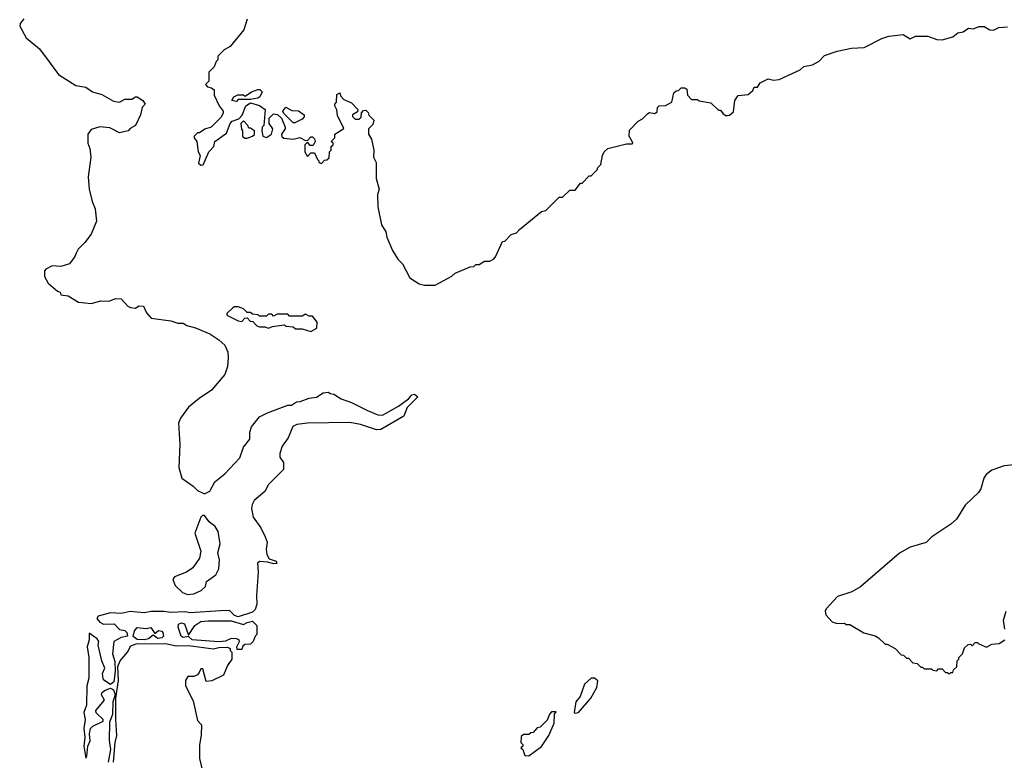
# Model space of a CAD drawing. Extents: x 2494106 to 2685573, y 758056 to 915185.
# Tile 214 of 256: x 2593352 to 2598906, y 822715 to 826891. Entities that reach past the tile are written whole.
import ezdxf

# ---------------------------------------------------------------- set-up
doc = ezdxf.new("R2010")
doc.units = 0

msp = doc.modelspace()

# ---------------------------------------------------------------- linework, layer by layer
at = {"layer": '0CON05XD'}
for points in [[(2593376.2, 826895), (2593355, 826870), (2593352.5, 826855), (2593388.9, 826788.9), (2593465, 826725.7), (2593525, 826645.7), (2593572.2, 826582.2), (2593669.3, 826519.3), (2593725, 826511.2), (2593763.9, 826483.9), (2593815, 826470), (2593880.9, 826430.9), (2593915, 826426), (2593945, 826442.5), (2593985, 826442), (2594005, 826455.6), (2594015, 826455.6), (2594046.2, 826435), (2594060, 826415), (2594042.5, 826395), (2594033.3, 826355), (2594006.1, 826293.9), (2593975, 826277.5), (2593965, 826263.3), (2593915, 826253.8), (2593860.5, 826280.5), (2593805, 826286), (2593755, 826272), (2593737.5, 826245), (2593736, 826195), (2593748.6, 826165), (2593754.3, 826115), (2593739.2, 826005), (2593744.3, 825935), (2593761.1, 825865), (2593778.2, 825825), (2593786.4, 825755), (2593755, 825682), (2593720.8, 825635), (2593682.6, 825597.4), (2593671.9, 825575), (2593664.3, 825555), (2593633.8, 825515), (2593585, 825499.4), (2593535, 825502.5), (2593500, 825485), (2593492.5, 825475), (2593493, 825443), (2593512.5, 825405), (2593565, 825360), (2593580, 825355), (2593585, 825340), (2593625, 825333.3), (2593685, 825298.8), (2593755, 825290.8), (2593810, 825305), (2593855, 825304.4), (2593895, 825318.8), (2593925, 825316.2), (2593963.3, 825275), (2593978.3, 825268.3), (2594005, 825263.8), (2594025, 825277.5), (2594050, 825275), (2594067.7, 825237.7), (2594095, 825208), (2594205, 825193.8), (2594245, 825180), (2594275, 825180), (2594296.1, 825166.1), (2594345, 825153.3), (2594425, 825120), (2594475, 825086.7), (2594508.8, 825055), (2594525.6, 825015.6), (2594528.6, 824985), (2594524.3, 824935.7), (2594509.3, 824890.7), (2594435, 824802.9), (2594365, 824755.7), (2594305, 824705.8), (2594259.2, 824645), (2594247.5, 824615), (2594256.2, 824495), (2594249.2, 824365), (2594268, 824305), (2594331.3, 824261.3), (2594355, 824236.7), (2594395, 824217.5), (2594425, 824232.5), (2594452.5, 824285), (2594509.3, 824330.7), (2594595, 824420), (2594615, 824480), (2594650, 824525), (2594650, 824565), (2594660, 824595), (2594705, 824652.5), (2594750, 824675), (2594865, 824717.5), (2594885, 824717.5), (2594913.6, 824736.4), (2594935, 824737.5), (2594985, 824757.5), (2595027, 824763), (2595065, 824787.5), (2595095, 824790), (2595103, 824783), (2595125, 824780), (2595165, 824752.5), (2595225, 824732.5), (2595315, 824686.7), (2595372.7, 824662.7), (2595399.5, 824660.5), (2595488.8, 824711.2), (2595546, 824754), (2595564.3, 824775.7), (2595578.8, 824778.8), (2595597.5, 824765), (2595537.5, 824705), (2595520, 824655), (2595389.3, 824580.7), (2595365, 824577.5), (2595275, 824607.5), (2595215, 824620), (2594975, 824616.7), (2594915, 824607.5), (2594893.6, 824596.4), (2594867, 824533), (2594833, 824487), (2594820, 824445), (2594820, 824425), (2594840, 824395), (2594840, 824355), (2594755, 824270), (2594735, 824230), (2594675, 824180), (2594663, 824157), (2594660, 824135), (2594670, 824085), (2594712.5, 824025), (2594737.5, 823975), (2594747.5, 823945), (2594742.5, 823905), (2594746.7, 823875), (2594760.3, 823850.3), (2594798.3, 823838.3), (2594802.5, 823825), (2594785, 823821.9), (2594752, 823832), (2594705, 823836), (2594694, 823826), (2594698, 823775), (2594687.5, 823645), (2594690, 823595), (2594680, 823565), (2594665, 823550), (2594585, 823524.2), (2594565, 823531.9), (2594535, 823558.9), (2594485, 823556.9), (2594315, 823546.7), (2594285, 823552.5), (2594205, 823549.2), (2594165, 823554.7), (2594095, 823554.2), (2594055, 823546.3), (2593975, 823553.4), (2593925, 823542.7), (2593865, 823546.7), (2593795, 823528.1), (2593786.7, 823515), (2593805, 823493.3), (2593825, 823483.3), (2593885, 823483.8), (2593915, 823453.3), (2593945, 823447.5), (2593955.9, 823435.9), (2593960, 823415), (2593925, 823408), (2593884.4, 823385), (2593876.8, 823315), (2593888.3, 823271.7), (2593891.2, 823215), (2593883, 823157), (2593865, 823143.3), (2593832.7, 823162.7), (2593823.8, 823175), (2593820, 823205), (2593832.5, 823235), (2593816.7, 823275), (2593796, 823365), (2593798.8, 823385), (2593789.3, 823399.3), (2593745, 823431.2), (2593744.7, 823395), (2593733.3, 823355), (2593742.8, 823295), (2593741.9, 823225), (2593742.8, 823177.2), (2593730.6, 823135), (2593729.1, 823025), (2593713.8, 822985), (2593722.2, 822945), (2593714.7, 822895), (2593720.8, 822845), (2593714.7, 822794.7), (2593725, 822727.5), (2593731.2, 822738.8), (2593736.4, 822795), (2593750.8, 822825), (2593745.5, 822865), (2593752.2, 822895), (2593765, 822906.9), (2593822.5, 822935), (2593822.5, 822945), (2593783.2, 822983.2), (2593781.2, 822995), (2593830, 823055), (2593814.2, 823084.2), (2593816, 823095), (2593830.7, 823109.3), (2593865, 823122.5), (2593882.1, 823112.1), (2593891.2, 823085), (2593878.8, 823045), (2593876.9, 822973.1), (2593859.5, 822930.5), (2593857, 822827), (2593864.6, 822775), (2593850.8, 822705)], [(2594616.7, 826833.3), (2594540, 826740), (2594505, 826720), (2594470, 826685), (2594470, 826665), (2594460, 826655), (2594450, 826625), (2594420, 826595), (2594420, 826545), (2594400, 826525), (2594411.7, 826511.7), (2594435, 826507.5), (2594450, 826495), (2594450, 826465), (2594477.5, 826405), (2594500, 826375), (2594500, 826365), (2594489.3, 826340.7), (2594432.5, 826285), (2594396.4, 826273.6), (2594367, 826253), (2594355, 826252.5), (2594337.5, 826235), (2594337.5, 826225), (2594352.5, 826205), (2594360, 826145), (2594370, 826125), (2594361.7, 826081.7), (2594375, 826070), (2594388.3, 826071.7), (2594420, 826145), (2594447.5, 826175), (2594452.5, 826205), (2594518.3, 826251.7), (2594540, 826305), (2594551.7, 826318.3), (2594588.3, 826331.7), (2594608.3, 826351.7), (2594627.5, 826405), (2594655, 826422.5), (2594705, 826407.5), (2594737.5, 826385), (2594730, 826295), (2594720, 826285), (2594717.5, 826265), (2594723.6, 826233.6), (2594745, 826227.5), (2594772.5, 826245), (2594780, 826275), (2594760, 826305), (2594760, 826335), (2594785, 826360), (2594807, 826357), (2594830, 826335), (2594850, 826285), (2594850, 826275), (2594830, 826245), (2594831.7, 826231.7), (2594843, 826223), (2594895, 826217.5), (2594933, 826227), (2594965, 826210), (2594978.3, 826211.7), (2594995, 826230), (2595005, 826230), (2595015, 826220), (2595020, 826205), (2595008.3, 826181.7), (2594991.7, 826181.7), (2594975, 826200), (2594960, 826185), (2594960, 826145), (2594975, 826120), (2594995, 826140), (2595015, 826140), (2595031.7, 826101.7), (2595040, 826095), (2595040, 826085), (2595055, 826080), (2595071.7, 826098.3), (2595085, 826100), (2595098.3, 826111.7), (2595100, 826145), (2595110, 826155), (2595110, 826175), (2595120, 826185), (2595120, 826195), (2595110, 826205), (2595130, 826225), (2595130, 826245), (2595181.7, 826278.3), (2595145, 826350), (2595141.7, 826381.7), (2595130, 826405), (2595130, 826415), (2595140, 826425), (2595141.7, 826468.3), (2595158.3, 826478.3), (2595161.7, 826461.7), (2595181.7, 826441.7), (2595225, 826422.5), (2595260, 826385), (2595258.3, 826371.7), (2595230, 826355), (2595230, 826345), (2595245, 826330), (2595265, 826330), (2595278.3, 826341.7), (2595280, 826365), (2595291.7, 826378.3), (2595305, 826380), (2595318.3, 826368.3), (2595321.7, 826351.7), (2595350, 826325), (2595345, 826300), (2595320, 826275), (2595320, 826245), (2595337, 826217), (2595350, 826155), (2595347.5, 826115), (2595362.5, 826085), (2595362.5, 825995), (2595380, 825935), (2595370, 825905), (2595372.5, 825835), (2595392.5, 825735), (2595417.5, 825695), (2595422.5, 825665), (2595455, 825590), (2595485, 825540), (2595512.5, 825515), (2595553.3, 825435), (2595605, 825401.2), (2595635, 825393.8), (2595696.4, 825393.6), (2595790, 825445), (2595808.3, 825461.7), (2595893, 825497), (2595915, 825500), (2595925, 825510), (2595945, 825510), (2595975, 825530), (2596005, 825530), (2596025, 825540), (2596036.7, 825553.3), (2596075, 825640), (2596088.3, 825641.7), (2596125, 825680), (2596155, 825690), (2596171.7, 825708.3), (2596295, 825810), (2596320, 825815), (2596395, 825890), (2596415, 825890), (2596455, 825930), (2596485, 825930), (2596515, 825970), (2596525, 825970), (2596565, 826010), (2596575, 826010), (2596610, 826045), (2596613, 826057), (2596630, 826075), (2596640, 826125), (2596650, 826145), (2596670, 826165), (2596775, 826190), (2596805, 826190), (2596810, 826195), (2596807.5, 826205), (2596790, 826235), (2596791.7, 826268.3), (2596840.7, 826319.3), (2596865, 826332.5), (2596895, 826362.5), (2596905, 826367.5), (2596935, 826362.5), (2596948.3, 826371.7), (2596950, 826395), (2596960, 826405), (2596995, 826407.5), (2597030, 826425), (2597041.7, 826478.3), (2597055, 826490), (2597068.3, 826491.7), (2597083, 826507), (2597105, 826507.5), (2597115, 826500), (2597120, 826465), (2597141.7, 826441.7), (2597175, 826440), (2597185, 826432.5), (2597251.7, 826421.7), (2597295, 826380), (2597305, 826380), (2597320.7, 826360.7), (2597335, 826350), (2597345, 826350), (2597357, 826353), (2597378.3, 826371.7), (2597386.7, 826435), (2597405, 826462.5), (2597461.7, 826468.3), (2597488.3, 826491.7), (2597495, 826510), (2597515, 826510), (2597530, 826535), (2597575, 826557.5), (2597605, 826550), (2597637, 826553), (2597755, 826607.5), (2597775, 826627.5), (2597825, 826636.7), (2597862.3, 826657.7), (2597891.5, 826688.5), (2597963.6, 826713.6), (2598045, 826731.2), (2598115, 826733.3), (2598215, 826784), (2598255, 826797.5), (2598335, 826807.5), (2598375, 826783.3), (2598405, 826798.8), (2598475, 826798), (2598525, 826780), (2598555, 826776.7), (2598615, 826793.3), (2598643.9, 826816.1), (2598675, 826822.5), (2598705, 826842.5), (2598730.7, 826839.3), (2598765, 826852.5), (2598793, 826853), (2598825, 826833.3), (2598845, 826832.5), (2598875, 826846.2), (2598925, 826850)], [(2594636.4, 826893.6), (2594616.7, 826833.3)], [(2594575, 826430), (2594550, 826435), (2594560, 826455), (2594583, 826467), (2594615, 826467.5), (2594625, 826460), (2594660, 826485), (2594695, 826497.5), (2594707, 826497), (2594720, 826485), (2594707.5, 826455), (2594695, 826447.5), (2594655, 826440), (2594585, 826440), (2594575, 826430)], [(2594905, 826310), (2594895, 826310), (2594841.7, 826361.7), (2594837.5, 826375), (2594853, 826397), (2594888.3, 826378.3), (2594925, 826377.5), (2594957.5, 826355), (2594957, 826343), (2594945, 826330), (2594905, 826310)], [(2594635, 826222.5), (2594666.4, 826233.6), (2594676.2, 826243.8), (2594677.5, 826265), (2594655, 826280), (2594645, 826280), (2594640, 826295), (2594615, 826320), (2594600, 826305), (2594603, 826273), (2594610, 826265), (2594610, 826235), (2594623, 826223), (2594635, 826222.5)], [(2594995, 825132.5), (2595028.3, 825151.7), (2595030, 825185), (2595005, 825220), (2594985, 825220), (2594965, 825230), (2594945, 825220), (2594875, 825220), (2594865, 825230), (2594805, 825230), (2594785, 825220), (2594775, 825230), (2594755, 825230), (2594745, 825220), (2594705, 825220), (2594697, 825227), (2594665, 825230), (2594655, 825240), (2594635, 825240), (2594615, 825260), (2594585, 825272.5), (2594565, 825272.5), (2594553.9, 825266.1), (2594520, 825235), (2594520, 825225), (2594585, 825192.5), (2594605, 825190), (2594621.7, 825208.3), (2594635, 825210), (2594651.7, 825191.7), (2594668.3, 825188.3), (2594690, 825165), (2594705, 825160), (2594735, 825160), (2594755, 825152.5), (2594778.3, 825161.7), (2594845, 825170), (2594855, 825162.5), (2594895, 825160), (2594908.3, 825148.3), (2594945, 825147.5), (2594995, 825132.5)], [(2599115, 824396.7), (2598905, 824376.2), (2598835, 824350), (2598804.1, 824325.9), (2598790, 824305), (2598773.3, 824245), (2598760, 824225), (2598685, 824153.3), (2598636.7, 824075), (2598605, 824046.7), (2598497.5, 823975), (2598465, 823943.3), (2598375, 823916.7), (2598315, 823883.3), (2598095, 823693.3), (2598045.8, 823664.2), (2597965, 823638.6), (2597900.9, 823569.1), (2597896, 823555), (2597900, 823535), (2597935.8, 823495.8), (2597963.6, 823486.4), (2598005, 823487.5), (2598015, 823480), (2598035, 823480), (2598113, 823433), (2598177, 823417), (2598196.4, 823406.4), (2598235, 823370), (2598245, 823370), (2598290, 823345), (2598325, 823310), (2598337, 823307), (2598355, 823290), (2598365, 823290), (2598390, 823265), (2598415, 823260), (2598435, 823240), (2598445, 823240), (2598455, 823230), (2598495, 823230), (2598503, 823223), (2598525, 823220), (2598535, 823230), (2598555, 823230), (2598575, 823210), (2598585, 823210), (2598595, 823200)], [(2594299.3, 823649.3), (2594335, 823653.3), (2594377, 823673), (2594400, 823695), (2594407, 823723), (2594459.5, 823760.5), (2594475.8, 823795), (2594480, 823845), (2594470, 823885), (2594483.3, 823935), (2594471.2, 824005), (2594455, 824033.3), (2594420.5, 824060.5), (2594395, 824096.2), (2594384.1, 824095.9), (2594373.9, 824086.1), (2594341.2, 823995), (2594373.3, 823895), (2594366.7, 823855), (2594329.3, 823800.7), (2594293.6, 823776.4), (2594225, 823748.8), (2594216.2, 823735), (2594229.7, 823699.7), (2594271.2, 823661.2), (2594299.3, 823649.3)], [(2598910, 823455), (2598902.5, 823505), (2598917.5, 823555)], [(2594055, 823394.4), (2594015, 823395.6), (2593993, 823413), (2593999.2, 823445), (2594015, 823463.8), (2594065, 823458.8), (2594093, 823463), (2594115, 823430), (2594135, 823447.5), (2594153.6, 823443.6), (2594160, 823435), (2594163.3, 823415), (2594153.9, 823406.1), (2594132.5, 823402.5), (2594105, 823420), (2594079.5, 823400.5), (2594055, 823394.4)], [(2594605, 823340), (2594580, 823340), (2594577.5, 823355), (2594592.5, 823385), (2594590, 823395), (2594575, 823400), (2594545, 823401.2), (2594512.7, 823387.3), (2594475, 823383.8), (2594325, 823394.3), (2594305, 823412.5), (2594275, 823406.7), (2594263.8, 823415), (2594246.7, 823465), (2594248.3, 823481.7), (2594265, 823490), (2594282, 823485), (2594305, 823420), (2594341.2, 823475), (2594375, 823496.9), (2594415, 823502), (2594545, 823500.8), (2594615, 823480), (2594635, 823492.5), (2594665, 823500), (2594690, 823475), (2594690, 823425), (2594680, 823415), (2594670, 823385), (2594655, 823370), (2594622.5, 823367.5), (2594611.7, 823358.3), (2594605, 823340)], [(2593881.2, 822705), (2593890.8, 822815), (2593901.2, 822855), (2593894.4, 822945.6), (2593895.5, 823064.5), (2593908.9, 823165), (2593906.4, 823243.6), (2593919.6, 823275), (2593960.3, 823325), (2593980.1, 823359.9), (2594008.7, 823371.3), (2594175, 823373.3), (2594235, 823360.5), (2594305, 823362.5), (2594445, 823343.8), (2594475, 823351.2), (2594525, 823352.5), (2594540, 823345), (2594540, 823335), (2594550, 823325), (2594550, 823285), (2594525, 823250), (2594502.5, 823195), (2594437, 823163), (2594405, 823160), (2594385, 823230), (2594375, 823230), (2594365, 823210), (2594355, 823197.5), (2594335, 823187.5), (2594301.7, 823188.3), (2594287.5, 823165), (2594287.5, 823135), (2594330.5, 823050.5), (2594355, 822940), (2594377.5, 822915), (2594376.4, 822856.4), (2594367, 822803), (2594366.7, 822725), (2594393.8, 822615)], [(2598595, 823200), (2598605, 823210), (2598615, 823210), (2598620, 823225), (2598638.3, 823241.7), (2598640, 823275), (2598650, 823285), (2598650, 823295), (2598670, 823315), (2598681.7, 823348.3), (2598701.7, 823368.3), (2598715, 823370), (2598725, 823360), (2598741.7, 823378.3), (2598755, 823380), (2598761.7, 823371.7), (2598805, 823352.5), (2598835, 823370), (2598877, 823373), (2598910, 823395)], [(2596485, 822980), (2596505, 822983.8), (2596574, 823065), (2596607.5, 823125), (2596613.8, 823163.8), (2596595, 823178.8), (2596575, 823178), (2596538.6, 823145), (2596514.2, 823075), (2596488.8, 823045), (2596480, 822985), (2596485, 822980)], [(2596225, 822740), (2596296.4, 822793.6), (2596337.5, 822855), (2596367.5, 822925), (2596370, 822975), (2596378.3, 822988.3), (2596351.7, 822988.3), (2596340, 822975), (2596328.3, 822941.7), (2596288.3, 822901.7), (2596271.7, 822898.3), (2596248.3, 822871.7), (2596235, 822870), (2596225, 822860), (2596195, 822860), (2596181.7, 822848.3), (2596180, 822815), (2596190, 822805), (2596190, 822795), (2596180, 822785), (2596190, 822775), (2596201.7, 822741.7), (2596225, 822740)]]:
    msp.add_lwpolyline(points, dxfattribs=at)

doc.saveas('drawing.dxf')
